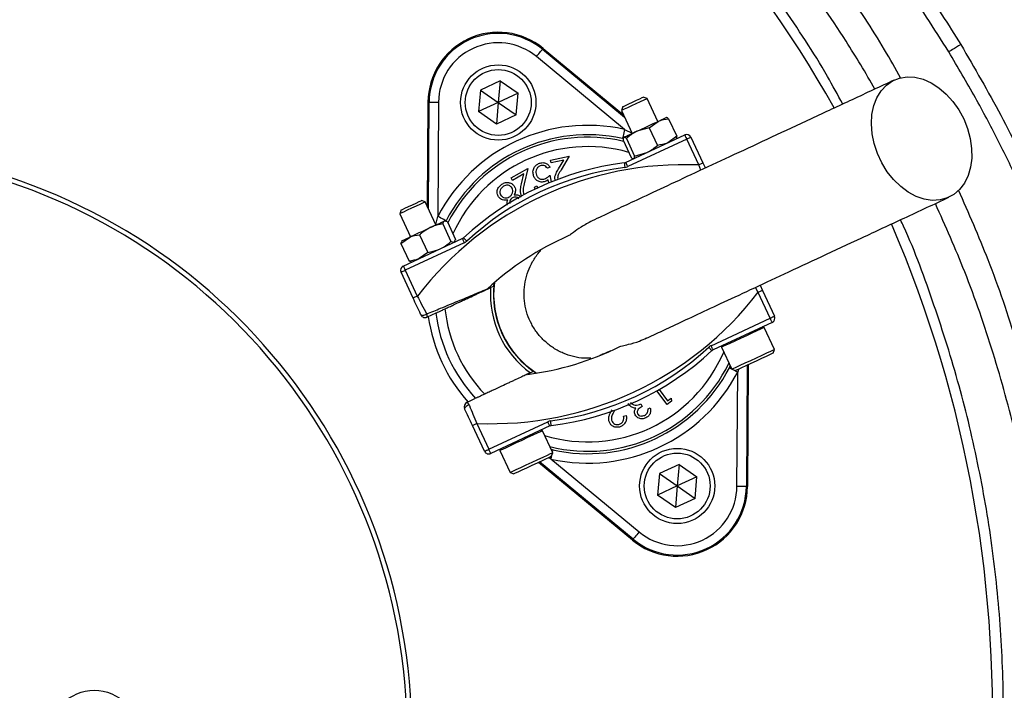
# Model space of a CAD drawing. Header units: millimetres. Extents: x 6202 to 13939, y 4827 to 14768.
# Tile 14 of 18: x 9698 to 10744, y 11125 to 11838. Entities that reach past the tile are written whole.
import ezdxf

# ---------------------------------------------------------------- set-up
doc = ezdxf.new("R2010")
doc.units = ezdxf.units.MM
doc.header["$LTSCALE"] = 5

msp = doc.modelspace()

# ---------------------------------------------------------------- linework, layer by layer
at = {"color": 7, "linetype": 'Continuous', "lineweight": 25}
for p, q in [((10253.2, 11806.6), (10253.9, 11807.4)), ((10253.2, 11806.6), (10340.5, 11734.3)), ((10253.9, 11807.4), (10339.4, 11736.7)), ((10340.5, 11721.3), (10246.8, 11798.9)), ((10208.3, 11773), (10187.4, 11763.2)), ((10208.3, 11773), (10206.3, 11749.9)), ((10208.3, 11773), (10227.3, 11759.7)), ((10187.4, 11763.2), (10185.4, 11740.2)), ((10187.4, 11763.2), (10206.3, 11749.9)), ((10227.3, 11759.7), (10206.3, 11749.9)), ((10225.3, 11736.7), (10227.3, 11759.7)), ((10364.4, 11754.1), (10360.3, 11755.6)), ((10360.3, 11755.5), (10360.3, 11755.6)), ((10375.8, 11729.7), (10364.4, 11754.1)), ((10131, 11639.5), (10131.7, 11750.4)), ((10132.8, 11750.4), (10131.7, 11750.4)), ((10132.1, 11637), (10132.8, 11750.4)), ((10142.8, 11750.4), (10142, 11628.7)), ((10206.3, 11749.9), (10185.4, 11740.2)), ((10206.3, 11749.9), (10204.3, 11726.9)), ((10206.3, 11749.9), (10225.3, 11736.7)), ((10338.7, 11745.5), (10337.2, 11741.4)), ((10337.2, 11741.4), (10348.6, 11717)), ((10204.3, 11726.9), (10185.4, 11740.2)), ((10225.3, 11736.7), (10204.3, 11726.9)), ((10385.1, 11733.9), (10384.8, 11733.9)), ((10387.4, 11732.6), (10396, 11714)), ((10366.7, 11723), (10353.6, 11719.3)), ((10366.7, 11723), (10376.1, 11729.8)), ((10366.7, 11723), (10375.4, 11704.3)), ((10338.9, 11710), (10347.6, 11691.4)), ((10339.5, 11712.8), (10339.3, 11712.4)), ((10341.7, 11686.2), (10404.5, 11715.5)), ((10342.5, 11711.7), (10351.1, 11693)), ((10406.6, 11710.9), (10343.9, 11681.7)), ((10396, 11714), (10386.6, 11707.1)), ((10395.4, 11711.2), (10395.6, 11711.5)), ((10419.4, 11683.5), (10406.6, 11710.9)), ((10411.1, 11713), (10423.9, 11685.6)), ((10262, 11688.7), (10281.8, 11692.8)), ((10262.5, 11685.9), (10262, 11688.7)), ((10281.8, 11692.8), (10273.1, 11678.4)), ((10349.7, 11690.1), (10350.1, 11690.1)), ((10351.1, 11693), (10364.2, 11696.7)), ((10220.1, 11669.7), (10237.8, 11679.7)), ((10237.8, 11679.7), (10233.9, 11663.3)), ((10261.4, 11681), (10258.5, 11679.9)), ((10276, 11688.6), (10262.5, 11685.9)), ((10270.4, 11679.3), (10276, 11688.6)), ((10423.9, 11685.6), (10426.4, 11680.2)), ((10221.5, 11667.1), (10220.1, 11669.7)), ((10233.5, 11674), (10221.5, 11667.1)), ((10231, 11663.3), (10233.5, 11674)), ((10259.9, 11664.3), (10259.2, 11667.7)), ((10261.2, 11672.6), (10262.5, 11665.4)), ((10244.8, 11660), (10247.2, 11661.4)), ((10245.5, 11657.8), (10244.8, 11660)), ((10247.2, 11661.4), (10248.1, 11658.9)), ((10128.8, 11644.2), (10124.7, 11645.7)), ((10140.1, 11619.8), (10128.8, 11644.2)), ((10103.1, 11635.6), (10101.6, 11631.5)), ((10101.6, 11631.5), (10113, 11607.1)), ((10147.3, 11620.7), (10156, 11602.1)), ((10152.2, 11622.9), (10148.8, 11623.8)), ((10150, 11623.9), (10149.2, 11624)), ((10152.2, 11622.9), (10160.9, 11604.3)), ((10102.8, 11599.9), (10111.8, 11606.5)), ((10105.4, 11576), (10168.1, 11605.2)), ((10122.6, 11609.1), (10131.3, 11590.5)), ((10102.8, 11599.9), (10103.8, 11602)), ((10102.8, 11599.9), (10111.5, 11581.3)), ((10103.9, 11602.9), (10103.5, 11602.3)), ((10170.2, 11600.7), (10107.5, 11571.5)), ((10156, 11602.1), (10159.4, 11601.2)), ((10159.8, 11601.3), (10160.2, 11601.9)), ((10159.9, 11602.1), (10160.9, 11604.3)), ((10131.3, 11590.5), (10122.3, 11583.9)), ((10113.8, 11580.6), (10111.5, 11581.3)), ((10113.8, 11580.3), (10114.5, 11580.2)), ((10115.8, 11541.9), (10103, 11569.3)), ((10107.5, 11571.5), (10120.3, 11544)), ((10201.6, 11554.7), (10202, 11558.2)), ((10484.5, 11555.6), (10487.1, 11550.1)), ((10495.3, 11520.6), (10482.6, 11548)), ((10487.1, 11550.1), (10499.9, 11522.7)), ((10140, 11525.9), (10130.8, 11521.6)), ((10432.6, 11491.3), (10495.3, 11520.6)), ((10497.5, 11516.1), (10434.7, 11486.8)), ((10499.8, 11487.4), (10488.9, 11510.7)), ((10443.6, 11489.6), (10454.5, 11466.2)), ((10498.3, 11483.4), (10499.8, 11487.4)), ((10499.8, 11487.4), (10499.8, 11487.4)), ((10451.9, 11467.9), (10452.8, 11469.8)), ((10470.9, 11470.6), (10470, 11341.6)), ((10472, 11471.1), (10471.2, 11341.6)), ((10246.8, 11462), (10243.9, 11464)), ((10454.5, 11466.2), (10458.5, 11464.8)), ((10460, 11341.7), (10460.8, 11463.3)), ((10385.7, 11428.7), (10374.8, 11443.3)), ((10377.4, 11444.8), (10386.3, 11432.8)), ((10173, 11431), (10182.2, 11435.3)), ((10357.9, 11429.4), (10359.2, 11426.6)), ((10390.4, 11432.2), (10385.7, 11428.7)), ((10386.3, 11432.8), (10390.1, 11435.6)), ((10390.1, 11435.6), (10390.4, 11432.2)), ((10330.2, 11422.7), (10330, 11422.4)), ((10339.5, 11416.3), (10342.3, 11416.9)), ((10365.5, 11424), (10367.9, 11425.2)), ((10191.7, 11379), (10178.9, 11406.4)), ((10183.5, 11408.5), (10196.3, 11381.1)), ((10196.3, 11381.1), (10259, 11410.4)), ((10261.1, 11405.9), (10198.4, 11376.6)), ((10264.2, 11377.5), (10253.3, 11400.8)), ((10208, 11379.7), (10218.8, 11356.4)), ((10262.5, 11381.1), (10264.5, 11380.5)), ((10262.7, 11373.5), (10264.2, 11377.5)), ((10348.9, 11284.6), (10249.2, 11367.2)), ((10349.6, 11285.5), (10250.3, 11367.7)), ((10262.3, 11370.8), (10356, 11293.2)), ((10398.5, 11365.1), (10377.6, 11355.4)), ((10398.5, 11365.1), (10396.5, 11342.1)), ((10398.5, 11365.1), (10417.4, 11351.9)), ((10218.8, 11356.4), (10222.8, 11354.9)), ((10377.6, 11355.4), (10375.6, 11332.3)), ((10377.6, 11355.4), (10396.5, 11342.1)), ((10417.4, 11351.9), (10396.5, 11342.1)), ((10415.4, 11328.9), (10417.4, 11351.9)), ((10396.5, 11342.1), (10375.6, 11332.3)), ((10396.5, 11342.1), (10394.5, 11319.1)), ((10396.5, 11342.1), (10415.4, 11328.9)), ((10470, 11341.6), (10471.2, 11341.6)), ((10394.5, 11319.1), (10375.6, 11332.3)), ((10415.4, 11328.9), (10394.5, 11319.1)), ((10349.6, 11285.5), (10348.9, 11284.6))]:
    msp.add_line(p, q, dxfattribs=at)
at = {"color": 8, "linetype": 'Continuous', "lineweight": 25}
for p, q in [((10340.5, 11721.3), (10348.5, 11717.3)), ((10421.7, 11678), (10419.4, 11683.5)), ((10482.6, 11548), (10479.8, 11553.3)), ((10461.5, 11466.2), (10460.8, 11463.3)), ((10262.3, 11370.8), (10259.7, 11372.1))]:
    msp.add_line(p, q, dxfattribs=at)
at = {"color": 7, "linetype": 'Continuous', "lineweight": 25, "flags": 128}
for points in [[(10246.8, 11798.9), (10248.1, 11800.4), (10249.3, 11801.8), (10250.4, 11803.1), (10251.3, 11804.3), (10252.1, 11805.2), (10252.7, 11805.9), (10253.1, 11806.4), (10253.2, 11806.6)], [(10697.9, 11811.5), (10695.5, 11810), (10693.2, 11808.6), (10691.1, 11807.3), (10689.2, 11806.2), (10687.6, 11805.2), (10686.3, 11804.5), (10685.5, 11804), (10685.1, 11803.7)], [(10701, 11732.4), (10705.1, 11722.1), (10707.9, 11711.6), (10709.4, 11701), (10709.5, 11690.7), (10708.2, 11681), (10705.6, 11672.1), (10701.7, 11664.2), (10696.6, 11657.5), (10690.5, 11652.2), (10683.5, 11648.4), (10675.8, 11646.3), (10667.6, 11645.8), (10659.1, 11647.1), (10650.5, 11650), (10642.1, 11654.6), (10634, 11660.6), (10626.5, 11667.9), (10619.8, 11676.3), (10614, 11685.7), (10609.3, 11695.7), (10605.9, 11706.2), (10603.7, 11716.7), (10602.9, 11727.2), (10603.5, 11737.2), (10605.5, 11746.6), (10608.7, 11755), (10613.2, 11762.4), (10618.9, 11768.4), (10625.4, 11772.9), (10632.8, 11775.9), (10640.8, 11777.2), (10649.2, 11776.7), (10657.8, 11774.6), (10666.3, 11770.9), (10674.6, 11765.6), (10682.4, 11758.9), (10689.5, 11751), (10695.8, 11742.1), (10701, 11732.4)], [(10364.4, 11754.1), (10364.4, 11754.1), (10363.4, 11753.6), (10360.9, 11752.4), (10357.1, 11750.7), (10352.6, 11748.6), (10347.9, 11746.4), (10343.5, 11744.3), (10340.1, 11742.7), (10337.9, 11741.7), (10337.2, 11741.4)], [(10338.7, 11745.5), (10339.4, 11745.8), (10341.6, 11746.8), (10345, 11748.4), (10349.1, 11750.3), (10353.3, 11752.3), (10356.8, 11753.9), (10359.3, 11755.1), (10360.3, 11755.5)], [(10132.8, 11750.4), (10133, 11750.4), (10133.6, 11750.4), (10134.6, 11750.4), (10135.8, 11750.4), (10137.3, 11750.4), (10139, 11750.4), (10140.9, 11750.4), (10142.8, 11750.4)], [(10376.1, 11729.8), (10378.3, 11730.8), (10380.2, 11731.7), (10381.9, 11732.5), (10383.2, 11733.1), (10384.1, 11733.5), (10384.7, 11733.8), (10384.8, 11733.9)], [(10340.5, 11721.3), (10340.1, 11719.4), (10339.7, 11717.6), (10339.3, 11715.9), (10339, 11714.5), (10338.7, 11713.2), (10338.5, 11712.3), (10338.4, 11711.8), (10338.3, 11711.5)], [(10353.6, 11719.3), (10356.4, 11720.6), (10359.4, 11722), (10362.3, 11723.4), (10365.3, 11724.8), (10368.2, 11726.1), (10371, 11727.4), (10373.6, 11728.7), (10376.1, 11729.8)], [(10339.5, 11712.8), (10339.5, 11712.8), (10339.7, 11712.9)], [(10339.7, 11712.9), (10340.3, 11713.1), (10341.3, 11713.6), (10342.6, 11714.2), (10344.3, 11715), (10346.3, 11715.9), (10348.5, 11716.9), (10351, 11718.1), (10353.6, 11719.3)], [(10404.5, 11715.5), (10404.5, 11715.4), (10404.6, 11715.1), (10404.8, 11714.7), (10405.1, 11714.1), (10405.4, 11713.4), (10405.8, 11712.7), (10406.2, 11711.8), (10406.6, 11710.9)], [(10411.1, 11713), (10411, 11713), (10410.8, 11712.9), (10410.4, 11712.7), (10409.8, 11712.4), (10409.1, 11712.1), (10408.3, 11711.7), (10407.5, 11711.3), (10406.6, 11710.9)], [(10340.3, 11685.8), (10340.3, 11685.7), (10340.3, 11685.4), (10340.4, 11684.9), (10340.4, 11684.3), (10340.5, 11683.6), (10340.6, 11682.7), (10340.8, 11681.8), (10340.9, 11680.8)], [(10341.7, 11686.2), (10341.8, 11686.1), (10341.9, 11685.9), (10342.1, 11685.4), (10342.4, 11684.9), (10342.7, 11684.2), (10343.1, 11683.4), (10343.4, 11682.6), (10343.9, 11681.7)], [(10423.9, 11685.6), (10423.8, 11685.6), (10423.6, 11685.5), (10423.1, 11685.3), (10422.6, 11685), (10421.9, 11684.7), (10421.1, 11684.3), (10420.3, 11683.9), (10419.4, 11683.5)], [(10128.8, 11644.2), (10128.3, 11644), (10126.4, 11643.1), (10123.1, 11641.6), (10118.9, 11639.6), (10114.2, 11637.4), (10109.6, 11635.3), (10105.7, 11633.4), (10102.9, 11632.1), (10101.6, 11631.5), (10101.6, 11631.5)], [(10103.1, 11635.6), (10103.1, 11635.6), (10104.4, 11636.2), (10107, 11637.4), (10110.8, 11639.2), (10115, 11641.1), (10119, 11643), (10122.3, 11644.5), (10124.2, 11645.5), (10124.7, 11645.7)], [(10150.9, 11624.1), (10150.7, 11624.2), (10150.2, 11624.5), (10149.4, 11624.9), (10148.3, 11625.5), (10146.9, 11626.2), (10145.4, 11627), (10143.7, 11627.9), (10142, 11628.7)], [(10111.8, 11606.5), (10114.1, 11607.6), (10116.7, 11608.9), (10119.5, 11610.1), (10122.3, 11611.5), (10125.3, 11612.8), (10128.2, 11614.2), (10131.2, 11615.6), (10134, 11616.9)], [(10134, 11616.9), (10136.8, 11618.2), (10139.3, 11619.4), (10141.6, 11620.5), (10143.7, 11621.4), (10145.5, 11622.3), (10147, 11623), (10148.1, 11623.5), (10148.8, 11623.8)], [(10148.8, 11623.8), (10149.2, 11624), (10149.2, 11624)], [(10103.9, 11602.9), (10104, 11602.9), (10104.4, 11603.1), (10105.2, 11603.5), (10106.3, 11604), (10107.8, 11604.7), (10109.7, 11605.6), (10111.8, 11606.5)], [(10168.1, 11605.2), (10168.2, 11605.2), (10168.3, 11604.9), (10168.5, 11604.5), (10168.7, 11603.9), (10169.1, 11603.2), (10169.4, 11602.4), (10169.8, 11601.6), (10170.2, 11600.7)], [(10169.4, 11606.1), (10169.5, 11606), (10169.7, 11605.8), (10170, 11605.5), (10170.4, 11605), (10170.9, 11604.5), (10171.5, 11603.8), (10172.1, 11603.2), (10172.8, 11602.4)], [(10105.4, 11576), (10105.4, 11575.9), (10105.6, 11575.6), (10105.8, 11575.2), (10106, 11574.7), (10106.3, 11574), (10106.7, 11573.2), (10107.1, 11572.3), (10107.5, 11571.5)], [(10107.5, 11571.5), (10106.6, 11571), (10105.8, 11570.6), (10105, 11570.3), (10104.3, 11570), (10103.7, 11569.7), (10103.3, 11569.5), (10103.1, 11569.4), (10103, 11569.3)], [(10198.2, 11553), (10201.2, 11554.5), (10201.6, 11554.7)], [(10120.3, 11544), (10119.4, 11543.6), (10118.6, 11543.2), (10117.8, 11542.9), (10117.1, 11542.5), (10116.5, 11542.3), (10116.1, 11542.1), (10115.8, 11542), (10115.8, 11541.9)], [(10482.6, 11548), (10483.4, 11548.4), (10484.3, 11548.8), (10485.1, 11549.2), (10485.8, 11549.5), (10486.3, 11549.8), (10486.7, 11550), (10487, 11550.1), (10487.1, 11550.1)], [(10124.1, 11524), (10124.4, 11523.7), (10124.8, 11523.6), (10125.5, 11523.5), (10126.3, 11523.6), (10127.2, 11523.8), (10128.2, 11524.1), (10129.2, 11524.5), (10130.2, 11525)], [(10495.3, 11520.6), (10496.2, 11521), (10497.1, 11521.4), (10497.9, 11521.8), (10498.5, 11522.1), (10499.1, 11522.4), (10499.5, 11522.5), (10499.8, 11522.7), (10499.9, 11522.7)], [(10497.5, 11516.1), (10497.4, 11516.2), (10497.3, 11516.4), (10497.1, 11516.8), (10496.8, 11517.4), (10496.5, 11518.1), (10496.1, 11518.9), (10495.8, 11519.7), (10495.3, 11520.6)], [(10434.7, 11486.8), (10434.7, 11486.9), (10434.6, 11487.2), (10434.4, 11487.6), (10434.1, 11488.1), (10433.8, 11488.8), (10433.4, 11489.6), (10433, 11490.5), (10432.6, 11491.3)], [(10433.4, 11486), (10433.4, 11486), (10433.2, 11486.2), (10432.9, 11486.6), (10432.4, 11487), (10431.9, 11487.6), (10431.3, 11488.2), (10430.7, 11488.9), (10430, 11489.6)], [(10454.5, 11466.2), (10454.6, 11466.3), (10456, 11467), (10459, 11468.4), (10463.4, 11470.4), (10468.7, 11472.9), (10474.7, 11475.7), (10480.9, 11478.5), (10486.8, 11481.3), (10491.9, 11483.7), (10496, 11485.6), (10498.7, 11486.9), (10499.8, 11487.4)], [(10498.3, 11483.4), (10498.3, 11483.4), (10497.3, 11482.9), (10494.7, 11481.7), (10490.9, 11479.9), (10486, 11477.6), (10480.5, 11475), (10474.8, 11472.4), (10469.4, 11469.9), (10464.8, 11467.7), (10461.2, 11466.1), (10459.1, 11465.1), (10458.5, 11464.8)], [(10243.9, 11464), (10243.4, 11463.8), (10240.4, 11462.4)], [(10175.3, 11428.4), (10174.3, 11427.9), (10173.3, 11427.4), (10172.4, 11426.9), (10171.7, 11426.3), (10171.1, 11425.7), (10170.7, 11425.2), (10170.5, 11424.7), (10170.6, 11424.3)], [(10178.9, 11406.4), (10179, 11406.5), (10179.3, 11406.6), (10179.7, 11406.8), (10180.3, 11407.1), (10181, 11407.4), (10181.7, 11407.7), (10182.6, 11408.1), (10183.5, 11408.5)], [(10261.1, 11405.9), (10261.1, 11405.9), (10260.9, 11406.2), (10260.7, 11406.6), (10260.5, 11407.2), (10260.2, 11407.9), (10259.8, 11408.7), (10259.4, 11409.5), (10259, 11410.4)], [(10262.6, 11406.3), (10262.6, 11406.4), (10262.5, 11406.7), (10262.5, 11407.1), (10262.4, 11407.7), (10262.3, 11408.5), (10262.2, 11409.3), (10262.1, 11410.3), (10262, 11411.2)], [(10191.7, 11379), (10191.8, 11379.1), (10192.1, 11379.2), (10192.5, 11379.4), (10193.1, 11379.6), (10193.7, 11380), (10194.5, 11380.3), (10195.4, 11380.7), (10196.3, 11381.1)], [(10198.4, 11376.6), (10198.3, 11376.7), (10198.2, 11376.9), (10198, 11377.4), (10197.8, 11377.9), (10197.4, 11378.6), (10197.1, 11379.4), (10196.7, 11380.2), (10196.3, 11381.1)], [(10218.8, 11356.4), (10219.5, 11356.7), (10221.7, 11357.7), (10225.5, 11359.5), (10230.4, 11361.7), (10236.1, 11364.4), (10242.3, 11367.3), (10248.3, 11370.1), (10253.9, 11372.7), (10258.6, 11374.9), (10262, 11376.5), (10263.8, 11377.3), (10264.2, 11377.5)], [(10262.7, 11373.5), (10262.4, 11373.3), (10260.6, 11372.5), (10257.3, 11371), (10252.9, 11368.9), (10247.6, 11366.5), (10242, 11363.8), (10236.4, 11361.2), (10231.3, 11358.9), (10227.2, 11356.9), (10224.3, 11355.6), (10222.9, 11355), (10222.8, 11354.9)], [(10470, 11341.6), (10469.8, 11341.6), (10469.2, 11341.6), (10468.3, 11341.6), (10467, 11341.7), (10465.5, 11341.7), (10463.8, 11341.7), (10462, 11341.7), (10460, 11341.7)], [(10356, 11293.2), (10354.8, 11291.7), (10353.6, 11290.3), (10352.5, 11289), (10351.5, 11287.8), (10350.7, 11286.8), (10350.1, 11286.1), (10349.8, 11285.7), (10349.6, 11285.5)]]:
    msp.add_lwpolyline(points, dxfattribs=at)
at = {"color": 8, "linetype": 'Continuous', "lineweight": 25, "flags": 128}
for points in [[(10488.9, 11510.7), (10488.9, 11510.7), (10487.8, 11510.2), (10485.1, 11508.9), (10481.1, 11507), (10475.9, 11504.6), (10470, 11501.9), (10463.8, 11499), (10457.8, 11496.2), (10452.5, 11493.7), (10448.1, 11491.7), (10445.1, 11490.3), (10443.7, 11489.6), (10443.6, 11489.6)], [(10451.9, 11467.9), (10452.1, 11467.8), (10452.7, 11467.5), (10453.5, 11467.1), (10454.3, 11466.7)], [(10456.8, 11465.4), (10457.4, 11465.1), (10459.1, 11464.2), (10460.8, 11463.3)], [(10253.3, 11400.8), (10252.9, 11400.7), (10251.1, 11399.8), (10247.7, 11398.2), (10243, 11396.1), (10237.5, 11393.5), (10231.4, 11390.6), (10225.2, 11387.8), (10219.5, 11385.1), (10214.6, 11382.8), (10210.9, 11381), (10208.6, 11380), (10208, 11379.7)], [(10262.3, 11370.8), (10262.8, 11372.6), (10263.2, 11374.5), (10263.3, 11375.2)], [(10263.9, 11378), (10264.1, 11378.8), (10264.3, 11379.7), (10264.5, 11380.3), (10264.5, 11380.5)]]:
    msp.add_lwpolyline(points, dxfattribs=at)
at = {"color": 7, "linetype": 'Continuous', "lineweight": 25}
for centre, radius in [((9489.5, 11077.3), 2165), ((9489.5, 11077.3), 2163.8), ((9489.5, 11077.3), 2138.8), ((9489.5, 11077.3), 1885.1), ((9489.5, 11077.3), 1872.4), ((10206.3, 11749.9), 40), ((10206.3, 11749.9), 35), ((10396.5, 11342.1), 40), ((10396.5, 11342.1), 35), ((9777, 11077.3), 47.5)]:
    msp.add_circle(centre, radius, dxfattribs=at)
for centre, radius, start, end in [((9489.5, 11077.3), 1847.4, 306.4353, 243.4191), ((9416.6, 11100.3), 1315, 29.3111, 54.3289), ((9489.5, 11077.3), 1627.5, 20.0626, 39.9451), ((10206.3, 11749.9), 74.7, 50.3695, 179.6305), ((10206.3, 11749.9), 73.5, 50.3695, 179.6305), ((10206.3, 11749.9), 63.5, 50.3695, 179.6305), ((10301.4, 11546), 179.6, 77.427, 152.573), ((10301.4, 11546), 169.6, 77.427, 152.573), ((10406.6, 11710.9), 5, 25, 115), ((9489.5, 11077.3), 625, 279.2069, 80.7931), ((9489.5, 11077.3), 620, 279.2818, 80.7182), ((10404.3, 11325.5), 358.3, 87.5829, 142.4171), ((10378.9, 11379.9), 308.3, 97.1997, 132.8003), ((10378.9, 11379.9), 303.3, 97.1997, 132.8003), ((10339.6, 11690.7), 5, 277.1997, 295), ((10339.6, 11690.7), 10, 277.1997, 295), ((9416.6, 11100.3), 1315, 277.6513, 23.3134), ((10166, 11609.8), 5, 295, 312.8003), ((10404.3, 11325.5), 308.3, 113.6355, 132.8003), ((10166, 11609.8), 10, 295, 312.8003), ((10107.5, 11571.5), 5, 115, 205), ((10301.4, 11546), 103.5, 176.1144, 233.8856), ((10301.4, 11546), 100, 172.9043, 237.0957), ((10198.6, 11766.6), 358.3, 267.5829, 322.4171), ((10128.6, 11526.1), 5, 205, 295), ((10126.5, 11522.7), 4.37, 346.0471, 32.3363), ((10301.4, 11546), 171.1, 187.9236, 222.0712), ((10301.4, 11546), 162.7, 187.0993, 222.9007), ((10301.4, 11546), 152.5, 185.8562, 224.1438), ((10495.3, 11520.6), 5, 295, 25), ((10487.8, 11510.2), 1.25, 25, 115), ((10198.6, 11766.6), 308.3, 277.1997, 296.3645), ((10436.8, 11482.3), 10, 115, 132.8003), ((10444.7, 11490.1), 1.25, 115, 205), ((10223.9, 11712.2), 303.3, 277.1997, 312.8003), ((10223.9, 11712.2), 308.3, 277.1997, 312.8003), ((10436.8, 11482.3), 5, 115, 132.8003), ((10301.4, 11546), 179.6, 257.427, 332.573), ((10301.4, 11546), 169.6, 257.427, 332.573), ((10175.1, 11426.4), 5, 115, 205), ((10171.1, 11427.1), 4.37, 17.664, 63.9537), ((10263.2, 11401.3), 10, 97.1997, 115), ((10263.2, 11401.3), 5, 97.1997, 115), ((10252.1, 11400.3), 1.25, 25, 115), ((10196.3, 11381.1), 5, 205, 295), ((10209.1, 11380.2), 1.25, 115, 205), ((10396.5, 11342.1), 74.7, 230.3695, 359.6305), ((10396.5, 11342.1), 73.5, 230.3695, 359.6305), ((10396.5, 11342.1), 63.5, 230.3695, 359.6305)]:
    msp.add_arc(centre, radius, start, end, dxfattribs=at)
at = {"color": 8, "linetype": 'Continuous', "lineweight": 25}
for radius, start, end in [(167, 76.8106, 152.962), (157, 73.8808, 155.8669), (100.2, 173.0133, 236.9867), (157, 253.0383, 336.9617), (167, 256.0524, 333.9476)]:
    msp.add_arc((10301.4, 11546), radius, start, end, dxfattribs=at)
at = {"color": 7, "linetype": 'Continuous', "lineweight": 25}
for points, knots in [([(13119.4, 8189.9), (13146.2, 8228.5), (13199.2, 8304.7), (13273.2, 8420.7), (13342.1, 8535.9), (13405.9, 8650.3), (13464.9, 8763.5), (13519.2, 8875.4), (13569, 8985.7), (13616.7, 9099.4), (13661.9, 9216.1), (13704.2, 9335.4), (13741.8, 9452), (13775.2, 9565.6), (13804.4, 9676), (13830, 9783.1), (13852.9, 9890.8), (13873.1, 9998.7), (13890.5, 10106.3), (13904.6, 10209.3), (13915.7, 10307.5), (13924.3, 10401), (13930.6, 10489.6), (13935.1, 10575.7), (13938, 10660), (13939.2, 10744.3), (13938.9, 10827.8), (13937.1, 10911.6), (13932.7, 11020.8), (13923.6, 11155.6), (13907.2, 11315.8), (13884.9, 11476.4), (13856.7, 11637.3), (13822.5, 11798.3), (13784, 11951.3), (13742.4, 12096.2), (13698.4, 12232.7), (13650.1, 12368.1), (13597.4, 12502.2), (13540.3, 12634.9), (13478.9, 12765.8), (13411.6, 12894.1), (13339.1, 13019.4), (13261.4, 13141.6), (13178.6, 13260.3), (13090.9, 13375.5), (12998.5, 13486.9), (12901.3, 13594.3), (12799.7, 13697.5), (12693.9, 13796.4), (12584, 13890.7), (12470.2, 13980.3), (12352.9, 14064.9), (12232.2, 14144.5), (12108.2, 14219), (11974.3, 14291.7), (11830.8, 14362.6), (11677.8, 14431), (11522.7, 14493), (11365.7, 14548.9), (11206.8, 14598.5), (11046.1, 14641.9), (10884, 14678.9), (10720.9, 14709.6), (10557.2, 14733.6), (10395, 14751.6), (10287.2, 14758.2), (10234.2, 14761.5)], [0, 0, 0, 0, 0.015993, 0.031605, 0.046839, 0.061696, 0.076181, 0.090295, 0.10404, 0.117419, 0.132262, 0.146633, 0.160533, 0.173965, 0.18693, 0.199432, 0.211473, 0.224415, 0.236783, 0.248581, 0.259809, 0.270466, 0.280545, 0.290045, 0.299824, 0.30927, 0.31875, 0.328261, 0.337804, 0.355961, 0.374237, 0.392639, 0.411171, 0.429841, 0.448654, 0.464891, 0.481169, 0.497481, 0.513831, 0.530222, 0.54665, 0.563082, 0.579514, 0.595943, 0.612367, 0.628787, 0.645215, 0.661648, 0.678083, 0.694519, 0.710952, 0.727381, 0.7438, 0.76021, 0.776611, 0.793017, 0.812099, 0.831104, 0.85005, 0.868956, 0.88784, 0.906721, 0.925612, 0.944454, 0.963222, 0.981937, 1, 1, 1, 1]), ([(7194.6, 10718.6), (7194.6, 10718.6), (7194.6, 10760.5), (7174.5, 10843), (7169.1, 10968.9), (7165.6, 11094.8), (7170.2, 11220.7), (7180.3, 11336.3), (7194.8, 11441.6), (7211.9, 11536.6), (7233, 11630.9), (7258.2, 11725.1), (7287.6, 11819), (7321.3, 11912.5), (7359, 12004.4), (7400.2, 12093.8), (7444.7, 12180.5), (7492.3, 12264.6), (7543.4, 12346.6), (7598.4, 12427.1), (7657.2, 12506), (7720, 12583), (7786.1, 12657.4), (7854.5, 12728.1), (7925.3, 12795.2), (7998, 12858.7), (8073.4, 12919.2), (8151.9, 12977), (8233.5, 13032), (8318.3, 13083.9), (8405.2, 13132.2), (8497.2, 13178.3), (8594.5, 13221.6), (8697, 13261.6), (8801.3, 13296.7), (8902.9, 13325.5), (9001.2, 13348.8), (9096, 13367.1), (9191.6, 13381.5), (9288.5, 13392), (9386.7, 13398.5), (9486.1, 13400.7), (9585.5, 13398.8), (9683.8, 13392.6), (9780.7, 13382.4), (9876.3, 13368.3), (9971.1, 13350.2), (10066.1, 13328.1), (10160.9, 13301.7), (10255.4, 13270.9), (10348.5, 13236.2), (10439.1, 13197.9), (10527.2, 13156.2), (10612.7, 13111.3), (10696.2, 13062.9), (10778.4, 13010.5), (10859.1, 12954.2), (10938, 12893.9), (11014.3, 12830.3), (11087.2, 12764.1), (11156.5, 12695.6), (11222.3, 12624.9), (11285.2, 12551.5), (11345.5, 12474.9), (11403, 12395), (11457.6, 12312), (11508.7, 12226.7), (11555.6, 12140.1), (11598.3, 12052.5), (11637.1, 11964), (11672.1, 11874), (11703.7, 11781.8), (11731.6, 11687.4), (11755.6, 11590.9), (11775.5, 11493.6), (11791.1, 11396.3), (11802.4, 11299.4), (11809.6, 11203), (11812.8, 11106.3), (11812, 11008.7), (11807, 10910.3), (11797.7, 10811.2), (11784.2, 10712.6), (11766.7, 10615.8), (11745.3, 10520.8), (11720.3, 10427.7), (11691.5, 10335.8), (11658.5, 10244.3), (11621.4, 10153.4), (11580.1, 10063.3), (11534.9, 9975.1), (11485.4, 9887.1), (11429.9, 9800.6), (11374, 9712.3), (11322.9, 9662.5), (11307.3, 9631.3), (11307.3, 9631.3)], [0, 0, 0, 0, 0, 0.013633, 0.027295, 0.040968, 0.054631, 0.068264, 0.078732, 0.089209, 0.099686, 0.110154, 0.120926, 0.131708, 0.14249, 0.153263, 0.163733, 0.174212, 0.184692, 0.195162, 0.205937, 0.216721, 0.227506, 0.23828, 0.248751, 0.25923, 0.26971, 0.28018, 0.290954, 0.301738, 0.312522, 0.323296, 0.335224, 0.347165, 0.359107, 0.371035, 0.381506, 0.391987, 0.402467, 0.412938, 0.423714, 0.434499, 0.445285, 0.45606, 0.466528, 0.477006, 0.487483, 0.497952, 0.508724, 0.519506, 0.530287, 0.541059, 0.551524, 0.561997, 0.57247, 0.582934, 0.593703, 0.604482, 0.615261, 0.62603, 0.636502, 0.646982, 0.657463, 0.667934, 0.678709, 0.689493, 0.700278, 0.711053, 0.721522, 0.732, 0.742479, 0.752948, 0.763722, 0.774506, 0.78529, 0.796064, 0.806545, 0.817036, 0.827527, 0.838009, 0.848796, 0.859593, 0.87039, 0.881177, 0.891621, 0.902073, 0.912526, 0.92297, 0.933715, 0.94447, 0.955226, 0.965971, 0.977312, 0.988659, 1, 1, 1, 1, 1]), ([(10634.3, 11775.6), (10628.5, 11785.8), (10610, 11818.8), (10574.6, 11872.2), (10528.2, 11935.5), (10477.9, 11995.9), (10424.4, 12052.7), (10367.8, 12105.5), (10308.2, 12154.5), (10245.4, 12199.9), (10179.9, 12241.5), (10112, 12279), (10040.1, 12313.2), (9964.3, 12344), (9884.8, 12371.4), (9803.7, 12394.3), (9721.5, 12412.4), (9662.6, 12421.8), (9631.3, 12425.6), (9627.8, 12426)], [0, 0, 0, 0, 0.028624, 0.092527, 0.156406, 0.22016, 0.28371, 0.345658, 0.407843, 0.470155, 0.532473, 0.594671, 0.656629, 0.723531, 0.790613, 0.857737, 0.92478, 0.991649, 1, 1, 1, 1]), ([(9824.6, 12419.8), (9841.6, 12416.3), (9875.6, 12409.3), (9926.1, 12396.2), (9976.1, 12381.3), (10032.1, 12362), (10093.5, 12337.7), (10159.6, 12307), (10224.6, 12272.5), (10288.1, 12233.9), (10349.9, 12191.5), (10408.7, 12146), (10464.2, 12097.7), (10516.5, 12046.9), (10566.3, 11992.8), (10613.5, 11935.4), (10657.9, 11874.9), (10684.6, 11832.6), (10697.9, 11811.5)], [0, 0, 0, 0, 0.047479, 0.094957, 0.142732, 0.190508, 0.256983, 0.32351, 0.389985, 0.458391, 0.526854, 0.595261, 0.661734, 0.728258, 0.794731, 0.863135, 0.931595, 1, 1, 1, 1]), ([(10685.1, 11803.7), (10669.5, 11828.4), (10638.2, 11877.7), (10584.9, 11947.5), (10527.4, 12013.9), (10465.6, 12076.3), (10399.9, 12134.2), (10330.3, 12187.4), (10257.2, 12236), (10180.9, 12279.5), (10102, 12317.9), (10038.5, 12343.6), (9982.7, 12363.3), (9934.9, 12378.2), (9878.1, 12393.4), (9840.1, 12401.3), (9821.8, 12405.1)], [0, 0, 0, 0, 0.0807627, 0.1618014, 0.2429328, 0.3239696, 0.4047308, 0.4854942, 0.5665335, 0.6476663, 0.7287054, 0.8094686, 0.8371763, 0.8926616, 0.948147, 1, 1, 1, 1]), ([(10606.7, 11764.2), (10596.7, 11781.3), (10571, 11824.9), (10523.5, 11891.4), (10465.4, 11963.5), (10402, 12031.6), (10334.2, 12095.5), (10261.9, 12154.7), (10185.8, 12209.1), (10106, 12258.4), (10022.9, 12302.4), (9936.9, 12340.8), (9848.5, 12373.9), (9787.9, 12391), (9757.6, 12399.5)], [0, 0, 0, 0, 0.0553651, 0.14124, 0.2271172, 0.3129919, 0.3988693, 0.484744, 0.5706212, 0.656496, 0.7423732, 0.828248, 0.9141234, 1, 1, 1, 1]), ([(10572.4, 11748.2), (10567, 11758.1), (10547.5, 11794.2), (10508.2, 11853.5), (10455, 11925.7), (10396.8, 11993.9), (10333.2, 12059), (10264.5, 12120.7), (10214.4, 12158.1), (10189.4, 12176.9)], [0, 0, 0, 0, 0.057973, 0.212702, 0.367609, 0.522336, 0.676537, 0.838269, 1, 1, 1, 1]), ([(10697.9, 11811.5), (10712.4, 11786.6), (10741.4, 11736.8), (10779.1, 11658.9), (10813.5, 11576.4), (10843.3, 11488.8), (10867.9, 11396.4), (10886.3, 11302.5), (10898.4, 11207.7), (10904.1, 11112.4), (10903.2, 11016.9), (10895.8, 10921.5), (10882, 10826.7), (10862, 10733.1), (10835.7, 10641.3), (10803.2, 10551.4), (10764.6, 10463.9), (10720.3, 10379), (10670.4, 10297.3), (10614.6, 10218.5), (10552.8, 10142.9), (10485.2, 10071.1), (10413.7, 10004.8), (10338.6, 9944.4), (10260.4, 9889.8), (10178.7, 9840.5), (10094.1, 9796.7), (10018.6, 9764), (9953.7, 9739.9), (9900.8, 9722.7), (9847.7, 9707.5), (9812.3, 9699.3), (9794.5, 9695.1)], [0, 0, 0, 0, 0.032167, 0.064364, 0.09653, 0.132001, 0.167593, 0.203225, 0.238817, 0.274287, 0.309786, 0.345406, 0.381068, 0.416688, 0.452187, 0.487685, 0.523305, 0.558966, 0.594586, 0.630084, 0.666776, 0.703512, 0.740203, 0.775576, 0.81107, 0.846604, 0.882097, 0.91747, 0.938401, 0.959332, 0.979666, 1, 1, 1, 1]), ([(10122.7, 9829.1), (10129, 9832.2), (10158.5, 9846.5), (10209.8, 9876.3), (10276.4, 9918.6), (10340.9, 9965.4), (10401, 10014.2), (10456.6, 10064.7), (10508, 10116.6), (10556.9, 10171.3), (10603.8, 10229.8), (10648.3, 10291.8), (10690.1, 10357.4), (10728.5, 10425.8), (10763.4, 10496.9), (10794.4, 10570.6), (10820.9, 10645.3), (10843, 10720.6), (10860.7, 10796.2), (10874.3, 10873.5), (10883.6, 10952.2), (10888.5, 11032), (10888.8, 11111.2), (10884.7, 11189.6), (10876.3, 11266.8), (10863.5, 11344.1), (10846.3, 11421.4), (10824.4, 11498.2), (10801.5, 11564.3), (10779.3, 11619.9), (10759.1, 11665.7), (10737.2, 11710.7), (10712.8, 11756.9), (10694.7, 11787.5), (10685.1, 11803.7)], [0, 0, 0, 0, 0.009081, 0.042659, 0.077208, 0.111785, 0.146335, 0.17791, 0.209485, 0.241408, 0.27333, 0.307026, 0.340748, 0.374444, 0.409119, 0.443823, 0.478498, 0.512194, 0.545916, 0.579611, 0.614288, 0.648992, 0.683669, 0.717337, 0.751031, 0.784699, 0.819347, 0.854024, 0.888673, 0.910324, 0.931976, 0.953739, 0.975501, 1, 1, 1, 1]), ([(10627.2, 11773.8), (10612.3, 11766.8), (10582.6, 11753), (10538.9, 11732.6), (10496.8, 11713), (10456.9, 11694.4), (10419.6, 11677), (10385.7, 11661.2), (10357, 11647.8), (10333.9, 11637), (10317, 11629.2), (10309.4, 11625.6), (10306, 11624)], [0, 0, 0, 0, 0.113512, 0.2252, 0.335105, 0.443266, 0.549589, 0.654173, 0.757142, 0.845617, 0.932497, 1, 1, 1, 1]), ([(10376.1, 11729.8), (10376.3, 11729.9), (10379.8, 11731.5), (10383.7, 11732.1), (10387.4, 11732.6)], [0, 0, 0, 0, 0.0702248, 1, 1, 1, 1]), ([(10387.4, 11732.6), (10386.5, 11733.3), (10385.6, 11733.9), (10385.1, 11733.9), (10385.1, 11733.9)], [0, 0, 0, 0, 0.986889, 1, 1, 1, 1]), ([(10339.7, 11712.9), (10339.4, 11712.4), (10338.9, 11711.8), (10338.9, 11710.3), (10338.9, 11710)], [0, 0, 0, 0, 0.77308, 1, 1, 1, 1]), ([(10342.5, 11711.7), (10341.6, 11712.3), (10340.5, 11713.1), (10339.9, 11712.9), (10339.7, 11712.9)], [0, 0, 0, 0, 0.755622, 1, 1, 1, 1]), ([(10353.6, 11719.3), (10353.3, 11719.2), (10349.3, 11717.3), (10345.7, 11714.4), (10342.5, 11711.7)], [0, 0, 0, 0, 0.070196, 1, 1, 1, 1]), ([(10395.6, 11711.5), (10395.6, 11711.5), (10396, 11711.8), (10396, 11712.9), (10396, 11714)], [0, 0, 0, 0, 0.013111, 1, 1, 1, 1]), ([(10364.2, 11696.7), (10364.5, 11696.8), (10368.6, 11698.7), (10372.1, 11701.6), (10375.4, 11704.3)], [0, 0, 0, 0, 0.070196, 1, 1, 1, 1]), ([(10386.6, 11707.1), (10386.4, 11707), (10382.9, 11705.4), (10379, 11704.9), (10375.4, 11704.3)], [0, 0, 0, 0, 0.070178, 1, 1, 1, 1]), ([(10347.6, 11691.4), (10347.8, 11691.2), (10348.7, 11690.5), (10349.3, 11690.4), (10349.7, 11690.4)], [0, 0, 0, 0, 0.296739, 1, 1, 1, 1]), ([(10350.3, 11690.2), (10350.4, 11690.3), (10351, 11690.7), (10351.1, 11692), (10351.1, 11693)], [0, 0, 0, 0, 0.2443782, 1, 1, 1, 1]), ([(10243.9, 11671.8), (10243.5, 11673.3), (10242.8, 11676.3), (10244.1, 11680.6), (10246.7, 11683.7), (10248.9, 11684.8), (10250, 11685.3)], [0, 0, 0, 0, 0.27984, 0.5592691, 0.7794224, 1, 1, 1, 1]), ([(10250.8, 11682.6), (10249.8, 11682.1), (10247.9, 11681), (10246.5, 11678.1), (10246.1, 11675.3), (10246.6, 11673.6), (10246.8, 11672.7)], [0, 0, 0, 0, 0.2790078, 0.5588479, 0.7792716, 1, 1, 1, 1]), ([(10250, 11685.3), (10251.2, 11685.6), (10253.7, 11686.3), (10257.1, 11685.3), (10259.8, 11683.5), (10260.8, 11681.8), (10261.4, 11681)], [0, 0, 0, 0, 0.27982, 0.559317, 0.779551, 1, 1, 1, 1]), ([(10258.5, 11679.9), (10258, 11680.6), (10257, 11682), (10254.9, 11682.9), (10252.7, 11683.1), (10251.5, 11682.8), (10250.8, 11682.6)], [0, 0, 0, 0, 0.280078, 0.559228, 0.779649, 1, 1, 1, 1]), ([(10266.7, 11667.6), (10266.6, 11668.7), (10266.3, 11671.1), (10267.9, 11675.1), (10269.4, 11677.7), (10270.4, 11679.3)], [0, 0, 0, 0, 0.279319, 0.559188, 1, 1, 1, 1]), ([(10273.1, 11678.4), (10272, 11676.6), (10270.5, 11674.2), (10269.3, 11670.6), (10269.4, 11669), (10269.5, 11668.2)], [0, 0, 0, 0, 0.560641, 0.780419, 1, 1, 1, 1]), ([(10256.1, 11666), (10254.7, 11665.6), (10252, 11664.9), (10248.1, 11666.3), (10245.3, 11668.7), (10244.4, 11670.8), (10243.9, 11671.8)], [0, 0, 0, 0, 0.2796655, 0.5590635, 0.7793037, 1, 1, 1, 1]), ([(10246.8, 11672.7), (10247.3, 11671.8), (10248.2, 11670), (10250.8, 11668.4), (10253.5, 11668.1), (10255, 11668.6), (10255.8, 11668.8)], [0, 0, 0, 0, 0.279875, 0.558967, 0.779184, 1, 1, 1, 1]), ([(10255.8, 11668.8), (10256.9, 11669.4), (10258.9, 11670.4), (10260.5, 11671.9), (10261.2, 11672.6)], [0, 0, 0, 0, 0.559302, 1, 1, 1, 1]), ([(10259.2, 11667.7), (10258.7, 11667.3), (10257.7, 11666.6), (10256.6, 11666.2), (10256.1, 11666)], [0, 0, 0, 0, 0.560071, 1, 1, 1, 1]), ([(10205.1, 11655), (10205.2, 11655.8), (10205.4, 11657.4), (10206.8, 11660.1), (10208.4, 11661.5), (10209.3, 11662.4)], [0, 0, 0, 0, 0.280074, 0.560208, 1, 1, 1, 1]), ([(10211, 11660.2), (10210.3, 11659.5), (10208.8, 11658.1), (10208, 11655.4), (10208.2, 11652.7), (10209, 11651.4), (10209.5, 11650.7)], [0, 0, 0, 0, 0.280357, 0.55959, 0.779862, 1, 1, 1, 1]), ([(10209.3, 11662.4), (10210.5, 11663.2), (10212.8, 11664.9), (10216.9, 11665.1), (10220.4, 11663.9), (10222, 11662.4), (10222.8, 11661.6)], [0, 0, 0, 0, 0.2806268, 0.5594032, 0.7798946, 1, 1, 1, 1]), ([(10220.4, 11659.8), (10219.7, 11660.4), (10218.2, 11661.8), (10215.4, 11662.2), (10212.9, 11661.5), (10211.7, 11660.6), (10211, 11660.2)], [0, 0, 0, 0, 0.279151, 0.558308, 0.778987, 1, 1, 1, 1]), ([(10218.9, 11650.1), (10219.6, 11650.8), (10221.1, 11652.2), (10221.8, 11655), (10221.7, 11657.7), (10220.8, 11659.1), (10220.4, 11659.8)], [0, 0, 0, 0, 0.279977, 0.55972, 0.779981, 1, 1, 1, 1]), ([(10222.8, 11661.6), (10223.4, 11660.7), (10224.4, 11659.1), (10224.8, 11655.5), (10223.9, 11653.1), (10223.3, 11651.6)], [0, 0, 0, 0, 0.28012, 0.560014, 1, 1, 1, 1]), ([(10231.1, 11650.9), (10230.6, 11652), (10229.7, 11654.2), (10229.9, 11658.5), (10230.6, 11661.5), (10231, 11663.3)], [0, 0, 0, 0, 0.279301, 0.559167, 1, 1, 1, 1]), ([(10233.9, 11663.3), (10233.4, 11661.3), (10232.7, 11658.5), (10232.6, 11654.7), (10233.3, 11653.2), (10233.6, 11652.4)], [0, 0, 0, 0, 0.560683, 0.780441, 1, 1, 1, 1]), ([(10181.7, 9968.4), (10203, 9981.7), (10245.6, 10008.5), (10309.3, 10055.3), (10372.7, 10108), (10434.9, 10167.2), (10493.2, 10230.3), (10547, 10296.7), (10596.7, 10367), (10641.8, 10440.9), (10682.4, 10518.3), (10717.9, 10598.1), (10748.1, 10679.9), (10773.4, 10764.8), (10793.2, 10852.8), (10807.3, 10943.7), (10815.2, 11035.4), (10816.9, 11127.3), (10812.2, 11219.5), (10800.8, 11311.7), (10782.9, 11403.5), (10758.4, 11494), (10729.8, 11578.8), (10706.3, 11632.1), (10695.5, 11656.8)], [0, 0, 0, 0, 0.038473, 0.076945, 0.120869, 0.164933, 0.20905, 0.253124, 0.297055, 0.342211, 0.387503, 0.432846, 0.478147, 0.523311, 0.571153, 0.619154, 0.667207, 0.715204, 0.763043, 0.811658, 0.86044, 0.90928, 0.958066, 1, 1, 1, 1]), ([(10207.2, 11648.8), (10206.5, 11649.9), (10205.2, 11651.8), (10205.2, 11654), (10205.1, 11655)], [0, 0, 0, 0, 0.559347, 1, 1, 1, 1]), ([(10216.4, 11646.2), (10214.5, 11646), (10211.8, 11645.6), (10208.7, 11647.2), (10207.7, 11648.3), (10207.2, 11648.8)], [0, 0, 0, 0, 0.558017, 0.778942, 1, 1, 1, 1]), ([(10209.5, 11650.7), (10210.2, 11650.1), (10211.6, 11648.7), (10214.4, 11648.4), (10216.9, 11648.8), (10218.2, 11649.6), (10218.9, 11650.1)], [0, 0, 0, 0, 0.278782, 0.558887, 0.779353, 1, 1, 1, 1]), ([(10220.6, 11648), (10220, 11647.4), (10218.9, 11646.3), (10218.3, 11644.1), (10218.5, 11642.9), (10218.6, 11642.4)], [0, 0, 0, 0, 0.377898, 0.755959, 1, 1, 1, 1]), ([(10228.3, 11647.5), (10227.7, 11648), (10226.5, 11649.1), (10224.2, 11649.3), (10222.1, 11649), (10221.1, 11648.3), (10220.6, 11648)], [0, 0, 0, 0, 0.278465, 0.558839, 0.779428, 1, 1, 1, 1]), ([(10223.3, 11651.6), (10224.9, 11651.8), (10227.7, 11652.1), (10229.8, 11650.2), (10230.7, 11649.3)], [0, 0, 0, 0, 0.559995, 1, 1, 1, 1]), ([(10364, 11499.3), (10367.3, 11500.9), (10375, 11504.5), (10392, 11512.4), (10414.8, 11523.1), (10442.5, 11536), (10474.5, 11550.9), (10510.6, 11567.7), (10550.3, 11586.2), (10593, 11606.1), (10638.3, 11627.3), (10669.5, 11641.8), (10685.3, 11649.2)], [0, 0, 0, 0, 0.067587, 0.154392, 0.245578, 0.341085, 0.440585, 0.544166, 0.65194, 0.763818, 0.879821, 1, 1, 1, 1]), ([(10215.9, 11640.8), (10215.8, 11641.5), (10215.4, 11643.3), (10216, 11645.1), (10216.4, 11646.2)], [0, 0, 0, 0, 0.360307, 1, 1, 1, 1]), ([(10306.9, 10071.2), (10330.4, 10091.6), (10377.3, 10132.4), (10442.1, 10199.2), (10502.4, 10269.7), (10557.6, 10344.2), (10607.4, 10422), (10651.6, 10502.9), (10690.1, 10586.5), (10722.7, 10672.5), (10749.2, 10760.3), (10769.4, 10849.7), (10783.4, 10940.2), (10791, 11031.4), (10792.2, 11122.9), (10787, 11214.3), (10775.4, 11305.1), (10757.5, 11395), (10733.2, 11483.4), (10704.8, 11566.3), (10681.6, 11618.4), (10670.9, 11642.4)], [0, 0, 0, 0, 0.053024, 0.106046, 0.15907, 0.212092, 0.265115, 0.318138, 0.371161, 0.424184, 0.477207, 0.530229, 0.583253, 0.636275, 0.689299, 0.742321, 0.795345, 0.848367, 0.901391, 0.954413, 1, 1, 1, 1]), ([(10081.3, 9921.1), (10087.2, 9926.6), (10099.1, 9937.4), (10128.9, 9961), (10169.7, 9992.8), (10221.2, 10033.4), (10275, 10078.6), (10329.7, 10129.6), (10385.1, 10186.7), (10437.3, 10246.8), (10486.1, 10309.6), (10531.4, 10375.5), (10572.9, 10444.6), (10610.4, 10516.6), (10643.6, 10590.9), (10672.3, 10667), (10696.3, 10744.6), (10716.2, 10826.4), (10731.3, 10912.3), (10740.7, 11002.3), (10744.2, 11092.8), (10741.5, 11183.3), (10732.8, 11273), (10717.8, 11361.6), (10697.1, 11449), (10670, 11534.6), (10648.7, 11593.5), (10634.9, 11622.9), (10633.9, 11625.2)], [0, 0, 0, 0, 0.012652, 0.025321, 0.058969, 0.09264, 0.126298, 0.167026, 0.207849, 0.248693, 0.289493, 0.330202, 0.371721, 0.413392, 0.455141, 0.496888, 0.538556, 0.580073, 0.626334, 0.672756, 0.719232, 0.765654, 0.811915, 0.857828, 0.903899, 0.950023, 0.996093, 1, 1, 1, 1]), ([(10134, 11616.9), (10130.9, 11615.2), (10126.9, 11612.9), (10123.4, 11609.8), (10122.6, 11609.1)], [0, 0, 0, 0, 0.773112, 1, 1, 1, 1]), ([(10147.3, 11620.7), (10143.9, 11620), (10139.3, 11619.2), (10135.1, 11617.4), (10134, 11616.9)], [0, 0, 0, 0, 0.755636, 1, 1, 1, 1]), ([(10148.8, 11623.8), (10148.8, 11623.8), (10147.9, 11623.4), (10147.6, 11622), (10147.3, 11620.7)], [0, 0, 0, 0, 0.070226, 1, 1, 1, 1]), ([(10306.1, 11624), (10302, 11621.9), (10294.4, 11617.9), (10286.7, 11612.2), (10282.3, 11608.9), (10281.1, 11608.2), (10280.6, 11608)], [0, 0, 0, 0, 0.355525, 0.659243, 0.862014, 1, 1, 1, 1]), ([(10111.8, 11606.5), (10112, 11606.7), (10115.4, 11608.2), (10119.1, 11608.7), (10122.6, 11609.1)], [0, 0, 0, 0, 0.070222, 1, 1, 1, 1]), ([(10144.6, 11594.3), (10145.6, 11594.8), (10149.7, 11596.8), (10153.3, 11599.8), (10156, 11602.1)], [0, 0, 0, 0, 0.244361, 1, 1, 1, 1]), ([(10131.3, 11590.5), (10132.3, 11590.7), (10136.9, 11591.4), (10141.2, 11593), (10144.6, 11594.3)], [0, 0, 0, 0, 0.226887, 1, 1, 1, 1]), ([(10304.8, 11478), (10302.5, 11477.9), (10296.2, 11477.7), (10286.3, 11479.4), (10275.2, 11483.1), (10264.9, 11488.5), (10255.7, 11495.7), (10247.8, 11504.2), (10241.5, 11514), (10236.9, 11524.7), (10234.2, 11536.1), (10233.4, 11547.6), (10234.6, 11559.2), (10237.6, 11570.4), (10242.7, 11580.9), (10247.5, 11588.4), (10251, 11591.9), (10251.7, 11592.6)], [0, 0, 0, 0, 0.043363, 0.11647, 0.187497, 0.260585, 0.331573, 0.404621, 0.475573, 0.548584, 0.61952, 0.692512, 0.763456, 0.836456, 0.907431, 0.980462, 1, 1, 1, 1]), ([(10122.3, 11583.9), (10122.1, 11583.8), (10118.7, 11582.2), (10115, 11581.8), (10111.5, 11581.3)], [0, 0, 0, 0, 0.070225, 1, 1, 1, 1]), ([(10149.8, 11530.5), (10151.3, 11531.2), (10152.8, 11531.9), (10155.8, 11533.3), (10157.3, 11534), (10161.7, 11536), (10164.6, 11537.4), (10168.8, 11539.4), (10170.2, 11540), (10172.9, 11541.3), (10174.3, 11541.9), (10178.1, 11543.7), (10180.5, 11544.8), (10184, 11546.4), (10185.1, 11546.9), (10187.1, 11547.9), (10188.1, 11548.3), (10190.8, 11549.6), (10192.5, 11550.4), (10195.2, 11551.7), (10196.2, 11552.1), (10197.3, 11552.6), (10197.6, 11552.8), (10198, 11553), (10198.1, 11553), (10198.2, 11553)], [0, 0, 0, 0, 0.0625, 0.0625, 0.125, 0.125, 0.25, 0.25, 0.3125, 0.3125, 0.375, 0.375, 0.5, 0.5, 0.5625, 0.5625, 0.625, 0.625, 0.75, 0.75, 0.875, 0.875, 0.9375, 0.9375, 1, 1, 1, 1]), ([(10120.3, 11544), (10121.8, 11541.1), (10125.2, 11534.6), (10128.4, 11528.4), (10130.2, 11525)], [0, 0, 0, 0, 0.458113, 1, 1, 1, 1]), ([(10130.2, 11525), (10135.2, 11527), (10146.6, 11531.7), (10163.8, 11538.8), (10179.4, 11545.3), (10189.5, 11549.5), (10194.1, 11551.4), (10194.6, 11551.6), (10194.8, 11551.7)], [0, 0, 0, 0, 0.188572, 0.431985, 0.681103, 0.843197, 0.930549, 1, 1, 1, 1]), ([(10124.1, 11524), (10124, 11524.3), (10121.3, 11530), (10118.5, 11536.1), (10115.8, 11541.9)], [0, 0, 0, 0, 0.043981, 1, 1, 1, 1]), ([(10140, 11525.9), (10140, 11525.9), (10140.1, 11526), (10140.4, 11526.1), (10140.6, 11526.2), (10141.4, 11526.6), (10142.1, 11526.9), (10143.5, 11527.5), (10144, 11527.8), (10145, 11528.3), (10145.6, 11528.5), (10146.7, 11529.1), (10147.3, 11529.3), (10148.5, 11529.9), (10149.1, 11530.2), (10149.8, 11530.5)], [0, 0, 0, 0, 0.125, 0.125, 0.25, 0.25, 0.5, 0.5, 0.625, 0.625, 0.75, 0.75, 0.875, 0.875, 1, 1, 1, 1]), ([(10335.5, 11490.3), (10336.3, 11490.6), (10338.1, 11491.2), (10345.6, 11492.9), (10354.8, 11495.2), (10361.4, 11498.4), (10363.9, 11499.6)], [0, 0, 0, 0, 0.190489, 0.439332, 0.789281, 1, 1, 1, 1]), ([(10325.9, 11485.8), (10325.4, 11485.5), (10321.1, 11483.5), (10317.7, 11482.2), (10314.9, 11481), (10314.4, 11480.8)], [0, 0, 0, 0, 0.108399, 0.870312, 1, 1, 1, 1]), ([(10240.4, 11462.4), (10240.4, 11462.4), (10239.9, 11462.2), (10238.5, 11461.5), (10237.4, 11461), (10234.7, 11459.8), (10233.1, 11459), (10229.4, 11457.3), (10227.3, 11456.3), (10224, 11454.7), (10222.8, 11454.2), (10220.4, 11453.1), (10219.1, 11452.5), (10215.2, 11450.7), (10212.5, 11449.4), (10206.9, 11446.8), (10204, 11445.4), (10199.5, 11443.4), (10198.1, 11442.7), (10195, 11441.3), (10193.5, 11440.5), (10192, 11439.8)], [0, 0, 0, 0, 0.125, 0.125, 0.25, 0.25, 0.375, 0.375, 0.5, 0.5, 0.5625, 0.5625, 0.625, 0.625, 0.75, 0.75, 0.875, 0.875, 0.9375, 0.9375, 1, 1, 1, 1]), ([(10192, 11439.8), (10190.8, 11439.3), (10189.6, 11438.7), (10187.8, 11437.9), (10187.3, 11437.6), (10186.2, 11437.1), (10185.7, 11436.9), (10184.8, 11436.5), (10184.4, 11436.3), (10183.7, 11436), (10183.4, 11435.8), (10182.6, 11435.4), (10182.3, 11435.3), (10182.3, 11435.3)], [0, 0, 0, 0, 0.25, 0.25, 0.375, 0.375, 0.5, 0.5, 0.625, 0.625, 0.75, 0.75, 1, 1, 1, 1]), ([(10175.3, 11428.4), (10175.4, 11428.1), (10176.7, 11424.8), (10179.4, 11418.3), (10182.1, 11411.8), (10183.5, 11408.5)], [0, 0, 0, 0, 0.043868, 0.514841, 1, 1, 1, 1]), ([(10348.4, 11425.8), (10347.5, 11426.4), (10345.9, 11427.5), (10344.9, 11429.1), (10344.5, 11429.9)], [0, 0, 0, 0, 0.559423, 1, 1, 1, 1]), ([(10346.8, 11431.3), (10347.1, 11430.8), (10347.6, 11429.9), (10349.3, 11428.6), (10352.9, 11427.4), (10355.9, 11428.6), (10357.9, 11429.4)], [0, 0, 0, 0, 0.125582, 0.25121, 0.500631, 1, 1, 1, 1]), ([(10178.9, 11406.4), (10177.5, 11409.4), (10174.7, 11415.5), (10172, 11421.4), (10170.6, 11424.3)], [0, 0, 0, 0, 0.492262, 1, 1, 1, 1]), ([(10323.9, 11411.3), (10323.8, 11412.5), (10323.4, 11414.8), (10324.9, 11418.9), (10326.3, 11421.6), (10327.2, 11423.2)], [0, 0, 0, 0, 0.279325, 0.559181, 1, 1, 1, 1]), ([(10330, 11422.4), (10328.9, 11420.6), (10327.5, 11418.1), (10326.4, 11414.5), (10326.6, 11412.9), (10326.7, 11412)], [0, 0, 0, 0, 0.560688, 0.780473, 1, 1, 1, 1]), ([(10342.3, 11416.9), (10342.5, 11415.4), (10342.8, 11412.5), (10341, 11408.6), (10338.3, 11405.9), (10336.1, 11405.1), (10335, 11404.8)], [0, 0, 0, 0, 0.2800373, 0.5595025, 0.77964, 1, 1, 1, 1]), ([(10352.4, 11424.9), (10351.6, 11424.9), (10350.2, 11425), (10349, 11425.6), (10348.4, 11425.8)], [0, 0, 0, 0, 0.559835, 1, 1, 1, 1]), ([(10351.9, 11417.8), (10351.6, 11418.4), (10351.1, 11419.7), (10351.1, 11422.3), (10351.9, 11423.9), (10352.4, 11424.9)], [0, 0, 0, 0, 0.280506, 0.560788, 1, 1, 1, 1]), ([(10363.1, 11414.4), (10361.9, 11414), (10359.6, 11413.2), (10356.2, 11413.8), (10353.4, 11415.4), (10352.4, 11417), (10351.9, 11417.8)], [0, 0, 0, 0, 0.280083, 0.559869, 0.780098, 1, 1, 1, 1]), ([(10359.2, 11426.6), (10357.7, 11425.8), (10355.5, 11424.5), (10354, 11421.8), (10353.9, 11420.1), (10354.2, 11419.3), (10354.3, 11418.9)], [0, 0, 0, 0, 0.499396, 0.749028, 0.874536, 1, 1, 1, 1]), ([(10354.3, 11418.9), (10354.8, 11418.3), (10355.7, 11417), (10358.6, 11416.2), (10360.6, 11416.8), (10361.8, 11417.2)], [0, 0, 0, 0, 0.278859, 0.560052, 1, 1, 1, 1]), ([(10361.8, 11417.2), (10362.4, 11417.6), (10363.8, 11418.4), (10365.4, 11420.8), (10365.5, 11422.8), (10365.5, 11424)], [0, 0, 0, 0, 0.280637, 0.560361, 1, 1, 1, 1]), ([(10367.9, 11425.2), (10368.1, 11424), (10368.5, 11421.6), (10367.5, 11418.3), (10365.6, 11415.8), (10363.9, 11414.9), (10363.1, 11414.4)], [0, 0, 0, 0, 0.280286, 0.559679, 0.779747, 1, 1, 1, 1]), ([(10335, 11404.8), (10333.6, 11404.6), (10331, 11404.2), (10327.4, 11405.8), (10324.9, 11408.3), (10324.3, 11410.3), (10323.9, 11411.3)], [0, 0, 0, 0, 0.279979, 0.559309, 0.779654, 1, 1, 1, 1]), ([(10326.7, 11412), (10327.1, 11411.2), (10327.7, 11409.4), (10330, 11407.9), (10332.3, 11407.2), (10333.7, 11407.4), (10334.5, 11407.6)], [0, 0, 0, 0, 0.279126, 0.559037, 0.779432, 1, 1, 1, 1]), ([(10334.5, 11407.6), (10335.5, 11407.9), (10337.4, 11408.6), (10339.2, 11411.2), (10339.8, 11413.8), (10339.6, 11415.4), (10339.5, 11416.3)], [0, 0, 0, 0, 0.279442, 0.558558, 0.779021, 1, 1, 1, 1])]:
    msp.add_open_spline(points, degree=3, knots=knots, dxfattribs=at)
at = {"color": 8, "linetype": 'Continuous', "lineweight": 25}
msp.add_open_spline([(10140, 11620.1), (10140.2, 11621.1), (10140.8, 11623.9), (10141.5, 11626.8), (10142, 11628.7)], degree=3, knots=[0, 0, 0, 0, 0.326437, 1, 1, 1, 1], dxfattribs=at)

doc.saveas('drawing.dxf')
